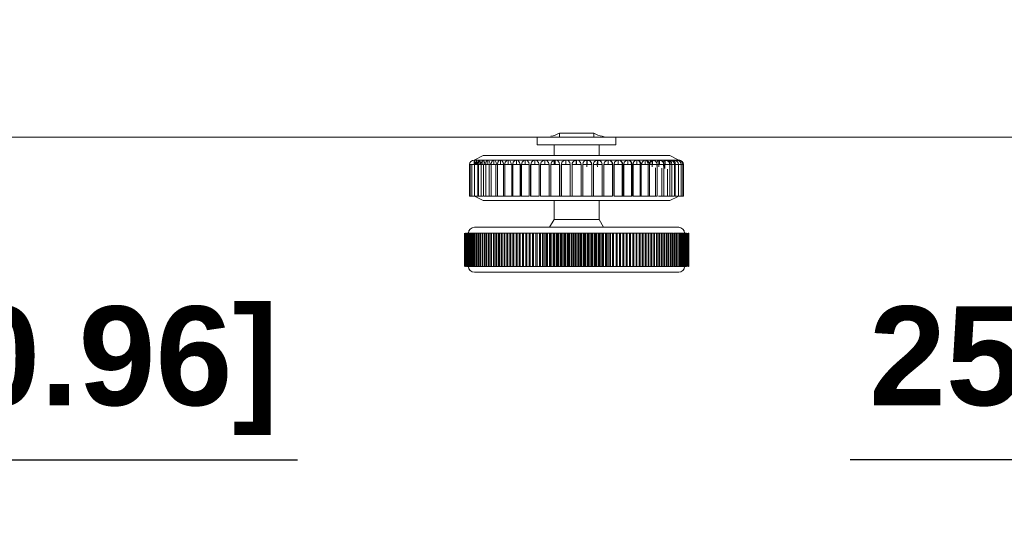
# Model space of a CAD drawing. Header units: millimetres. Extents: x 3925 to 5043, y -86 to 778.
# Tile 24 of 158: x 4380 to 4435, y 200 to 227. Entities that reach past the tile are written whole.
import ezdxf

# ---------------------------------------------------------------- set-up
doc = ezdxf.new("R2010")
doc.units = ezdxf.units.MM
doc.header["$LTSCALE"] = 46.255
doc.header["$PDMODE"] = 3
doc.header["$PDSIZE"] = 1
doc.layers.get('Defpoints').update_dxf_attribs({"linetype": 'CONTINUOUS'})
doc.layers.add('140-154101-01_RIGGDXF_DIMENSION', color=7, linetype='CONTINUOUS')
doc.layers.add('140-154101-0DXF_CONTINUOUS_LINE', color=7, linetype='CONTINUOUS')
doc.styles.add('SLDTEXTSTYLE0', font='arialbd.ttf', dxfattribs={"height": 5.5})
doc.dimstyles.new('SLDDIMSTYLE2', dxfattribs={"dimtxt": 5.650301, "dimasz": 4.572, "dimexe": 0, "dimexo": 0.0625, "dimgap": 1.412575, "dimtad": 0, "dimtih": 1, "dimtoh": 1, "dimlfac": 3.5, "dimrnd": 1e-09, "dimzin": 4, "dimdsep": 46, "dimtxsty": 'SLDTEXTSTYLE0', "dimsah": 1, "dimcen": 0.09, "dimadec": 0, "dimazin": 1, "dimtol": 1, "dimtp": 0.5, "dimtm": 0.5, "dimtfac": 1, "dimtdec": 1, "dimtofl": 0, "dimtmove": 0, "dimatfit": 3, "dimfxl": 1, "dimfrac": 2, "dimtolj": 1, "dimarcsym": 0})

# ---------------------------------------------------------------- blocks, each defined once
blk = doc.blocks.new('*D67')
at = {"layer": '140-154101-01_RIGGDXF_DIMENSION', "color": 0, "linetype": 'Continuous', "lineweight": -2}
for p, q in [((4338.113, 271.493), (4338.113, 203.012)), ((4344.211, 266.215), (4344.211, 203.012)), ((4334.113, 203.012), (4330.113, 203.012)), ((4338.113, 203.012), (4344.211, 203.012)), ((4348.211, 203.012), (4395.731, 203.012))]:
    blk.add_line(p, q, dxfattribs=at)
at = {"layer": '140-154101-01_RIGGDXF_DIMENSION', "color": 0, "linetype": 'Continuous'}
for points in [[(4334.113, 203.678), (4334.113, 202.345), (4338.113, 203.012)], [(4348.211, 203.678), (4348.211, 202.345), (4344.211, 203.012)]]:
    blk.add_solid(points, dxfattribs=at)
at = {"layer": 'Defpoints', "color": 0, "linetype": 'Continuous'}
for p in [(4338.113, 271.556), (4344.211, 266.277), (4344.211, 203.012)]:
    blk.add_point(p, dxfattribs=at)
at = {"layer": '140-154101-01_RIGGDXF_DIMENSION', "color": 0, "linetype": 'Continuous', "insert": (4373.971, 207.96), "char_height": 5.5, "attachment_point": 5, "style": 'SLDTEXTSTYLE0'}
blk.add_mtext('\\A1;24.39 [0.96]', dxfattribs=at)
blk = doc.blocks.new('*D68')
at = {"layer": '140-154101-01_RIGGDXF_DIMENSION', "color": 0, "linetype": 'Continuous', "lineweight": -2}
for p, q in [((4484.363, 271.493), (4484.363, 203.012)), ((4477.961, 266.215), (4477.961, 203.012)), ((4473.961, 203.012), (4426.441, 203.012)), ((4484.363, 203.012), (4477.961, 203.012)), ((4488.363, 203.012), (4492.363, 203.012))]:
    blk.add_line(p, q, dxfattribs=at)
at = {"layer": '140-154101-01_RIGGDXF_DIMENSION', "color": 0, "linetype": 'Continuous'}
for points in [[(4473.961, 203.678), (4473.961, 202.345), (4477.961, 203.012)], [(4488.363, 203.678), (4488.363, 202.345), (4484.363, 203.012)]]:
    blk.add_solid(points, dxfattribs=at)
at = {"layer": 'Defpoints', "color": 0, "linetype": 'Continuous'}
for p in [(4484.363, 271.556), (4477.961, 266.277), (4477.961, 203.012)]:
    blk.add_point(p, dxfattribs=at)
at = {"layer": '140-154101-01_RIGGDXF_DIMENSION', "color": 0, "linetype": 'Continuous', "insert": (4448.201, 207.96), "char_height": 5.5, "attachment_point": 5, "style": 'SLDTEXTSTYLE0'}
blk.add_mtext('\\A1;25.61 [1.01]', dxfattribs=at)

msp = doc.modelspace()

# ---------------------------------------------------------------- linework, layer by layer
at = {"layer": '140-154101-0DXF_CONTINUOUS_LINE', "color": 7, "linetype": 'Continuous', "lineweight": 0}
for p, q in [((4410.2852, 221.1524), (4412.1905, 221.1524)), ((4410.2852, 220.9307), (4410.2852, 221.1524)), ((4412.1905, 221.1524), (4412.1905, 220.9307)), ((4335.4477, 220.9307), (4463.7369, 220.9307)), ((4409.0536, 220.5057), (4409.0536, 220.9307)), ((4409.0536, 220.5057), (4413.4221, 220.5057)), ((4409.9879, 220.5057), (4409.9879, 219.9158)), ((4412.4879, 220.5057), (4412.4879, 219.9158)), ((4413.4221, 220.5057), (4413.4221, 220.9307)), ((4406.0504, 219.9158), (4405.5504, 219.6658)), ((4416.4247, 219.9158), (4406.051, 219.9158)), ((4416.4254, 219.9158), (4416.8904, 219.6832)), ((4405.3004, 219.4158), (4405.3315, 219.4158)), ((4405.3004, 219.4158), (4405.3004, 217.6658)), ((4405.3315, 219.4158), (4405.7567, 219.4158)), ((4405.3315, 219.4158), (4405.3315, 217.6658)), ((4405.4246, 219.4158), (4405.4246, 217.6658)), ((4405.5504, 219.665), (4405.5544, 219.6658)), ((4405.5504, 219.6658), (4405.5504, 219.6323)), ((4405.5521, 219.6231), (4405.5504, 219.665)), ((4405.5504, 219.6323), (4405.5504, 219.4158)), ((4405.5546, 219.5338), (4405.5521, 219.6231)), ((4405.5544, 219.6658), (4411.0392, 219.6658)), ((4405.5787, 219.4158), (4405.5787, 217.6658)), ((4405.5816, 219.4517), (4405.5816, 219.6401)), ((4405.6085, 219.5382), (4405.612, 219.4441)), ((4405.6337, 219.5414), (4405.628, 219.4158)), ((4405.724, 219.5382), (4405.73, 219.4459)), ((4405.7659, 219.5414), (4405.7567, 219.4158)), ((4405.7567, 217.6658), (4405.7567, 219.4158)), ((4405.7913, 219.6319), (4405.7659, 219.5414)), ((4405.7921, 219.4158), (4406.0421, 219.4158)), ((4405.7921, 219.4158), (4405.7921, 217.6658)), ((4405.8288, 219.4523), (4405.8288, 219.6335)), ((4405.9001, 219.5382), (4405.9085, 219.4458)), ((4405.9579, 219.5414), (4405.9454, 219.4158)), ((4405.9454, 217.6658), (4405.9454, 219.4158)), ((4406.0421, 219.6658), (4406.0931, 219.6337)), ((4406.0421, 219.4522), (4406.0421, 219.6336)), ((4406.0623, 219.4158), (4406.3124, 219.4158)), ((4406.0623, 219.4158), (4406.0623, 217.6658)), ((4406.0931, 219.6337), (4406.1345, 219.5382)), ((4406.1345, 219.5382), (4406.1488, 219.4158)), ((4406.1921, 217.6658), (4406.1921, 219.4158)), ((4406.3124, 219.6658), (4406.2509, 219.6319)), ((4406.3124, 219.4158), (4406.3124, 219.6431)), ((4406.3578, 219.4158), (4406.3124, 219.4158)), ((4406.3866, 219.4158), (4406.6366, 219.4158)), ((4406.3866, 219.4158), (4406.3866, 217.6658)), ((4406.4249, 219.5382), (4406.4421, 219.4158)), ((4406.4941, 217.6658), (4406.4941, 219.4158)), ((4406.5129, 219.5414), (4406.4999, 219.4549)), ((4406.5641, 219.6319), (4406.5129, 219.5414)), ((4406.6366, 219.6658), (4406.5641, 219.6319)), ((4406.6366, 219.6658), (4406.7096, 219.6337)), ((4406.6366, 219.4158), (4406.6366, 219.6426)), ((4406.7419, 219.4158), (4406.6366, 219.4158)), ((4406.7096, 219.6337), (4406.7681, 219.5382)), ((4406.7612, 219.4158), (4407.0113, 219.4158)), ((4406.7612, 219.4158), (4406.7612, 217.6658)), ((4406.7681, 219.5382), (4406.788, 219.4158)), ((4406.8697, 219.5414), (4406.848, 219.4158)), ((4406.848, 217.6658), (4406.848, 219.4158)), ((4406.9285, 219.6319), (4406.8697, 219.5414)), ((4407.0112, 219.6658), (4406.9285, 219.6319)), ((4407.0112, 219.6658), (4407.0942, 219.6337)), ((4407.0113, 219.4158), (4407.0113, 219.6426)), ((4407.1822, 219.4158), (4407.0113, 219.4158)), ((4407.0942, 219.6337), (4407.1602, 219.5382)), ((4407.1602, 219.5382), (4407.177, 219.4461)), ((4407.1822, 219.4158), (4407.4322, 219.4158)), ((4407.1822, 219.4158), (4407.1822, 217.6658)), ((4407.2501, 217.6658), (4407.2501, 219.4158)), ((4407.2744, 219.5414), (4407.2566, 219.4497)), ((4407.4322, 219.4158), (4407.4322, 219.6426)), ((4407.6216, 219.4158), (4407.4322, 219.4158)), ((4407.5969, 219.5382), (4407.6142, 219.4525)), ((4407.6448, 219.4158), (4407.8949, 219.4158)), ((4407.6448, 219.4158), (4407.6448, 217.6658)), ((4407.7225, 219.5414), (4407.6958, 219.4158)), ((4407.6958, 217.6658), (4407.6958, 219.4158)), ((4407.8949, 219.4158), (4407.8949, 219.6426)), ((4408.1003, 219.4158), (4407.8949, 219.4158)), ((4408.0736, 219.5382), (4408.1003, 219.4158)), ((4408.1003, 217.6658), (4408.1003, 219.4158)), ((4408.1441, 219.4158), (4408.3941, 219.4158)), ((4408.1441, 219.4158), (4408.1441, 217.6658)), ((4408.2091, 219.5414), (4408.1803, 219.4158)), ((4408.1803, 217.6658), (4408.1803, 219.4158)), ((4408.3941, 219.4158), (4408.3941, 219.6426)), ((4408.6134, 219.4158), (4408.3941, 219.4158)), ((4408.585, 219.5382), (4408.6134, 219.4158)), ((4408.6134, 217.6658), (4408.6134, 219.4158)), ((4408.6745, 219.4158), (4408.9246, 219.4158)), ((4408.6745, 219.4158), (4408.6745, 217.6658)), ((4408.7289, 219.5414), (4408.6984, 219.4158)), ((4408.6984, 217.6658), (4408.6984, 219.4158)), ((4408.9246, 219.4158), (4408.9246, 219.6426)), ((4409.1552, 219.4158), (4408.9246, 219.4158)), ((4409.1254, 219.5382), (4409.1552, 219.4158)), ((4409.1552, 217.6658), (4409.1552, 219.4158)), ((4409.2303, 219.4158), (4409.4804, 219.4158)), ((4409.2303, 219.4158), (4409.2303, 217.6658)), ((4409.2761, 219.5414), (4409.2443, 219.4158)), ((4409.2443, 217.6658), (4409.2443, 219.4158)), ((4409.4803, 219.4158), (4409.4803, 219.6426)), ((4409.7198, 219.4158), (4409.4804, 219.4158)), ((4409.6889, 219.5382), (4409.7198, 219.4158)), ((4409.7198, 217.6658), (4409.7198, 219.4158)), ((4409.8053, 219.4158), (4410.0554, 219.4158)), ((4409.8053, 219.4158), (4409.8053, 217.6658)), ((4409.8449, 219.5414), (4409.812, 219.4158)), ((4409.812, 217.6658), (4409.812, 219.4158)), ((4409.9879, 219.6658), (4409.9879, 219.4158)), ((4410.0554, 219.4158), (4410.0554, 219.6426)), ((4410.301, 219.4158), (4410.0554, 219.4158)), ((4410.2694, 219.5382), (4410.301, 219.4158)), ((4410.301, 219.4158), (4410.301, 217.6658)), ((4410.3933, 219.4158), (4410.6434, 219.4158)), ((4410.3933, 219.4158), (4410.3933, 217.6658)), ((4410.4289, 219.5414), (4410.3953, 219.4158)), ((4410.3953, 217.6658), (4410.3953, 219.4158)), ((4410.7653, 219.6336), (4410.6434, 219.6658)), ((4410.6434, 219.4158), (4410.6434, 219.6426)), ((4410.6434, 219.4158), (4410.8926, 219.4158)), ((4410.8604, 219.5383), (4410.7653, 219.6336)), ((4410.8926, 219.4158), (4410.8604, 219.5383)), ((4410.8926, 219.4158), (4410.8926, 217.6658)), ((4410.9879, 219.4158), (4411.2088, 219.4158)), ((4410.9879, 217.6658), (4410.9879, 219.4158)), ((4411.2386, 219.668), (4411.0392, 219.6658)), ((4411.1027, 219.6262), (4411.1456, 219.6481)), ((4411.1472, 219.6487), (4411.2169, 219.6487)), ((4411.2113, 219.5159), (4411.2088, 219.4158)), ((4411.2088, 219.4158), (4411.2379, 219.4158)), ((4411.2178, 219.5969), (4411.2113, 219.5159)), ((4411.2241, 219.6585), (4411.2169, 219.6487)), ((4411.2271, 219.6481), (4411.2178, 219.5969)), ((4411.2381, 219.6658), (4411.2271, 219.6481)), ((4411.2433, 219.6613), (4411.236, 219.6658)), ((4411.4369, 219.6658), (4411.2379, 219.6659)), ((4411.3603, 219.6338), (4411.2379, 219.6659)), ((4411.2517, 219.6653), (4411.2379, 219.6658)), ((4411.2379, 219.4158), (4411.2379, 219.6658)), ((4411.4879, 219.4158), (4411.2379, 219.4158)), ((4411.4557, 219.5384), (4411.3603, 219.6338)), ((4411.6357, 219.6658), (4411.4369, 219.6658)), ((4411.4879, 219.4158), (4411.4557, 219.5384)), ((4411.4879, 217.6658), (4411.4879, 219.4158)), ((4411.5832, 219.4158), (4411.8033, 219.4158)), ((4411.5832, 217.6658), (4411.5832, 219.4158)), ((4411.8356, 219.6684), (4411.6357, 219.6658)), ((4411.7808, 219.6604), (4411.7417, 219.6487)), ((4411.7417, 219.6487), (4411.923, 219.6487)), ((4411.7496, 219.6515), (4411.8356, 219.6684)), ((4411.857, 219.6645), (4411.7808, 219.6604)), ((4411.8033, 219.4158), (4411.8324, 219.4158)), ((4411.8075, 219.2867), (4411.8033, 219.4158)), ((4411.8153, 219.6178), (4411.8284, 219.6634)), ((4411.8268, 219.6646), (4411.8348, 219.6655)), ((4411.8284, 219.6634), (4411.8429, 219.6487)), ((4411.8862, 219.6599), (4411.83, 219.6657)), ((4411.8465, 219.6654), (4411.8324, 219.6658)), ((4411.8324, 219.4158), (4411.8324, 219.6658)), ((4412.0824, 219.4158), (4411.8324, 219.4158)), ((4411.8348, 219.6655), (4411.8456, 219.6487)), ((4411.9231, 219.6658), (4411.8363, 219.6658)), ((4411.9541, 219.6338), (4411.8363, 219.6658)), ((4411.9422, 219.6403), (4411.857, 219.6645)), ((4411.923, 219.6487), (4411.8862, 219.6599)), ((4412.2264, 219.6658), (4411.9231, 219.6658)), ((4412.0245, 219.5758), (4411.9422, 219.6403)), ((4412.0488, 219.5381), (4411.9541, 219.6338)), ((4412.0785, 219.4596), (4412.0245, 219.5758)), ((4412.0804, 219.4158), (4412.0488, 219.5381)), ((4412.0763, 219.4384), (4412.0785, 219.4596)), ((4412.0804, 217.6658), (4412.0804, 219.4158)), ((4412.0824, 219.4158), (4412.0824, 217.6658)), ((4412.1747, 219.4158), (4412.1835, 219.482)), ((4412.1747, 219.4158), (4412.3913, 219.4158)), ((4412.1747, 217.6658), (4412.1747, 219.4158)), ((4412.4219, 219.6681), (4412.2264, 219.6658)), ((4412.3688, 219.6604), (4412.3297, 219.6487)), ((4412.3297, 219.6487), (4412.511, 219.6487)), ((4412.4203, 219.6658), (4412.3688, 219.6604)), ((4412.3787, 219.6621), (4412.4206, 219.6659)), ((4412.3913, 219.4158), (4412.4203, 219.4158)), ((4412.3955, 219.2867), (4412.3913, 219.4158)), ((4412.4088, 219.645), (4412.4203, 219.6658)), ((4412.4345, 219.6654), (4412.4203, 219.6658)), ((4412.4203, 219.6658), (4412.4258, 219.6614)), ((4412.4203, 219.4158), (4412.4203, 219.6658)), ((4412.6704, 219.4158), (4412.4203, 219.4158)), ((4412.4206, 219.6659), (4412.4219, 219.6681)), ((4412.4742, 219.6599), (4412.4206, 219.6658)), ((4412.4213, 219.6657), (4412.4354, 219.6487)), ((4412.9954, 219.6658), (4412.4283, 219.6657)), ((4412.511, 219.6487), (4412.4742, 219.6599)), ((4412.6125, 219.5758), (4412.5302, 219.6403)), ((4412.6665, 219.4596), (4412.6125, 219.5758)), ((4412.6637, 217.6658), (4412.6637, 219.4158)), ((4412.6643, 219.4384), (4412.6665, 219.4596)), ((4412.6704, 219.4158), (4412.6704, 217.6658)), ((4412.7887, 219.5414), (4412.7559, 219.4158)), ((4412.7559, 219.4158), (4412.9954, 219.4158)), ((4412.7559, 217.6658), (4412.7559, 219.4158)), ((4413.0096, 219.6654), (4412.9954, 219.6658)), ((4412.9954, 219.4158), (4412.9954, 219.6658)), ((4413.2454, 219.4158), (4412.9954, 219.4158)), ((4413.0073, 219.6655), (4413.1831, 219.6658)), ((4413.1831, 219.6658), (4413.5512, 219.6658)), ((4413.1941, 219.5511), (4413.2315, 219.4158)), ((4413.2315, 217.6658), (4413.2315, 219.4158)), ((4413.2454, 219.4158), (4413.2454, 217.6658)), ((4413.3521, 219.5414), (4413.3205, 219.4158)), ((4413.3205, 219.4158), (4413.5512, 219.4158)), ((4413.3205, 217.6658), (4413.3205, 219.4158)), ((4413.5653, 219.6654), (4413.5511, 219.6658)), ((4413.5511, 219.4158), (4413.5511, 219.6658)), ((4413.8012, 219.4158), (4413.5512, 219.4158)), ((4413.573, 219.6658), (4414.0816, 219.6658)), ((4413.7702, 219.4779), (4413.7773, 219.4158)), ((4413.7773, 217.6658), (4413.7773, 219.4158)), ((4413.8012, 219.4158), (4413.8012, 217.6658)), ((4413.8925, 219.5414), (4413.8624, 219.4158)), ((4413.8624, 219.4158), (4414.0816, 219.4158)), ((4413.8624, 217.6658), (4413.8624, 219.4158)), ((4414.0958, 219.6654), (4414.0816, 219.6658)), ((4414.0816, 219.4158), (4414.0816, 219.6658)), ((4414.3316, 219.4158), (4414.0816, 219.4158)), ((4414.1004, 219.6648), (4414.2517, 219.6658)), ((4414.1004, 219.6648), (4414.151, 219.6525)), ((4414.2517, 219.6658), (4414.5809, 219.6658)), ((4414.2817, 219.5042), (4414.2954, 219.4158)), ((4414.2954, 217.6658), (4414.2954, 219.4158)), ((4414.3316, 219.4158), (4414.3316, 217.6658)), ((4414.4037, 219.5414), (4414.3754, 219.4158)), ((4414.3754, 219.4158), (4414.5808, 219.4158)), ((4414.3754, 217.6658), (4414.3754, 219.4158)), ((4414.8309, 219.4158), (4414.5808, 219.4158)), ((4414.595, 219.6654), (4414.5809, 219.6658)), ((4414.5809, 219.4158), (4414.5809, 219.6658)), ((4414.6022, 219.6643), (4414.7459, 219.6658)), ((4414.6022, 219.6643), (4414.6229, 219.6603)), ((4414.6229, 219.6603), (4414.6451, 219.6527)), ((4414.7459, 219.6658), (4415.4283, 219.6658)), ((4414.7741, 219.4763), (4414.7799, 219.4158)), ((4414.7799, 217.6658), (4414.7799, 219.4158)), ((4414.8309, 219.4158), (4414.8309, 217.6658)), ((4414.8541, 219.4158), (4415.0435, 219.4158)), ((4414.8803, 219.5415), (4414.862, 219.4536)), ((4415.0435, 219.4158), (4415.0435, 219.6658)), ((4415.2936, 219.4158), (4415.0435, 219.4158)), ((4415.2042, 219.5343), (4415.2256, 219.4158)), ((4415.2256, 217.6658), (4415.2256, 219.4158)), ((4415.2936, 219.4158), (4415.2936, 217.6658)), ((4415.3289, 219.4864), (4415.295, 219.4526)), ((4415.3015, 219.4911), (4415.2956, 219.4547)), ((4415.3001, 219.5477), (4415.3135, 219.5225)), ((4415.3256, 219.5607), (4415.3015, 219.4911)), ((4415.3631, 219.616), (4415.3256, 219.5607)), ((4415.4354, 219.4158), (4415.3358, 219.4158)), ((4415.3388, 219.5586), (4415.3718, 219.5732)), ((4415.4283, 219.6658), (4415.3631, 219.616)), ((4415.4231, 219.6612), (4415.4417, 219.6621)), ((4415.4644, 219.6658), (4415.4304, 219.6634)), ((4415.4645, 219.4158), (4415.4354, 219.4158)), ((4415.4354, 219.4158), (4415.4392, 219.2918)), ((4415.4478, 219.655), (4415.438, 219.6529)), ((4415.4417, 219.6621), (4415.4622, 219.6658)), ((4415.4434, 219.5884), (4415.4528, 219.6447)), ((4415.5552, 219.6487), (4415.4435, 219.6487)), ((4415.4497, 219.6575), (4415.4521, 219.6599)), ((4415.4528, 219.6447), (4415.4644, 219.6658)), ((4415.4645, 219.6658), (4415.4622, 219.6658)), ((4415.4836, 219.665), (4415.4644, 219.6658)), ((4415.4731, 219.6646), (4415.4644, 219.6658)), ((4415.4644, 219.6658), (4415.4699, 219.6613)), ((4415.4644, 219.6658), (4415.4644, 219.4158)), ((4415.4874, 219.6647), (4415.4645, 219.6658)), ((4415.4645, 219.4158), (4415.7145, 219.4158)), ((4415.4744, 219.6656), (4415.466, 219.6658)), ((4415.5047, 219.6625), (4415.4744, 219.6656)), ((4415.4838, 219.6487), (4415.4744, 219.6656)), ((4415.8066, 219.6658), (4415.4773, 219.6658)), ((4415.5073, 219.6573), (4415.4773, 219.6658)), ((4415.5672, 219.6437), (4415.5047, 219.6625)), ((4415.5086, 219.6487), (4415.5053, 219.6571)), ((4415.629, 219.604), (4415.5672, 219.6437)), ((4415.682, 219.5389), (4415.629, 219.604)), ((4415.6966, 219.4825), (4415.7012, 219.5175)), ((4415.7012, 219.5175), (4415.7391, 219.602)), ((4415.7145, 219.4158), (4415.7145, 217.6658)), ((4415.8101, 219.4158), (4415.7256, 219.4158)), ((4415.7391, 219.602), (4415.8066, 219.6658)), ((4415.7585, 219.6487), (4415.8182, 219.6487)), ((4415.8129, 219.6644), (4415.7875, 219.6604)), ((4415.8204, 219.6622), (4415.8049, 219.6614)), ((4415.8125, 219.5151), (4415.8101, 219.4158)), ((4415.8101, 219.4158), (4415.8122, 219.5098)), ((4415.8101, 219.4158), (4415.8391, 219.4158)), ((4415.8142, 219.2867), (4415.8101, 219.4158)), ((4415.8122, 219.5098), (4415.8183, 219.5906)), ((4415.8191, 219.5972), (4415.8125, 219.5151)), ((4415.8129, 219.6644), (4415.816, 219.6647)), ((4415.8147, 219.6587), (4415.8257, 219.6589)), ((4415.816, 219.6647), (4415.8448, 219.6609)), ((4415.8183, 219.5906), (4415.8279, 219.6464)), ((4415.8234, 219.6488), (4415.8191, 219.5972)), ((4415.8365, 219.6658), (4415.8204, 219.6622)), ((4415.8219, 219.6544), (4415.8234, 219.6488)), ((4415.8279, 219.6464), (4415.8345, 219.6657)), ((4415.8297, 219.6637), (4415.8479, 219.6487)), ((4415.8315, 219.657), (4415.8359, 219.6657)), ((4415.8343, 219.6624), (4415.8315, 219.657)), ((4415.8422, 219.6643), (4415.8343, 219.6624)), ((4415.8359, 219.6657), (4415.8447, 219.6657)), ((4415.8778, 219.6627), (4415.8359, 219.6657)), ((4415.8391, 219.6658), (4416.1364, 219.6658)), ((4415.8533, 219.6654), (4415.8391, 219.6658)), ((4415.8391, 219.4158), (4415.8391, 219.6658)), ((4416.0892, 219.4158), (4415.8391, 219.4158)), ((4415.8447, 219.6657), (4415.877, 219.6487)), ((4415.877, 219.6487), (4415.9298, 219.6487)), ((4415.9298, 219.6487), (4415.8778, 219.6627)), ((4416.0312, 219.5758), (4415.9489, 219.6404)), ((4416.0853, 219.4596), (4416.0312, 219.5758)), ((4416.0705, 219.3209), (4416.0853, 219.4596)), ((4416.0892, 219.4158), (4416.0892, 217.6658)), ((4416.1343, 219.4158), (4416.1364, 219.5098)), ((4416.1633, 219.4158), (4416.1343, 219.4158)), ((4416.2541, 219.6487), (4416.1424, 219.6487)), ((4416.1457, 219.6537), (4416.1442, 219.6534)), ((4416.1472, 219.6558), (4416.149, 219.6579)), ((4416.1522, 219.6467), (4416.164, 219.6657)), ((4416.1752, 219.6655), (4416.161, 219.6657)), ((4416.3454, 219.6658), (4416.1633, 219.6658)), ((4416.1633, 219.6658), (4416.179, 219.6653)), ((4416.1633, 219.6658), (4416.1633, 219.4158)), ((4416.1633, 219.4158), (4416.4134, 219.4158)), ((4416.164, 219.6657), (4416.1691, 219.6607)), ((4416.1852, 219.6617), (4416.1673, 219.6657)), ((4416.2961, 219.6276), (4416.1752, 219.6655)), ((4416.2541, 219.6487), (4416.2173, 219.6599)), ((4416.4276, 219.6655), (4416.3454, 219.6658)), ((4416.3528, 219.5678), (4416.3647, 219.6043)), ((4416.3647, 219.6043), (4416.4043, 219.6552)), ((4416.4059, 219.6657), (4416.407, 219.6658)), ((4416.408, 219.5337), (4416.4062, 219.4708)), ((4416.407, 219.6658), (4416.4075, 219.6656)), ((4416.4071, 219.6658), (4416.4444, 219.6658)), ((4416.4075, 219.6656), (4416.6203, 219.6658)), ((4416.4103, 219.427), (4416.4085, 219.465)), ((4416.4134, 219.4158), (4416.4134, 217.6658)), ((4416.4283, 219.6609), (4416.4305, 219.6654)), ((4416.4305, 219.6654), (4416.4306, 219.6656)), ((4416.4824, 219.6335), (4416.4323, 219.6657)), ((4416.4336, 219.4158), (4416.4336, 219.6369)), ((4416.897, 219.4158), (4416.4336, 219.4158)), ((4416.4366, 219.6656), (4416.4373, 219.6637)), ((4416.4695, 219.6632), (4416.4478, 219.6653)), ((4416.4478, 219.6653), (4416.4713, 219.6487)), ((4416.4613, 219.6657), (4416.4602, 219.6658)), ((4416.4713, 219.6487), (4416.5244, 219.6487)), ((4416.5303, 217.6658), (4416.5303, 219.4158)), ((4416.5986, 219.6487), (4416.626, 219.6487)), ((4416.6071, 219.6319), (4416.5986, 219.6146)), ((4416.6098, 219.6236), (4416.6201, 219.5707)), ((4416.6203, 219.6658), (4416.6427, 219.6657)), ((4416.6203, 219.6658), (4416.6209, 219.6657)), ((4416.6209, 219.6657), (4416.6366, 219.6656)), ((4416.638, 219.6537), (4416.6427, 219.6657)), ((4416.6396, 219.6577), (4416.638, 219.6537)), ((4416.6898, 219.6621), (4416.6427, 219.6657)), ((4416.6665, 219.6487), (4416.647, 219.6658)), ((4416.6526, 219.6657), (4416.6831, 219.6487)), ((4416.6724, 219.6656), (4416.7564, 219.6658)), ((4416.6831, 219.6487), (4416.7377, 219.6487)), ((4416.6837, 219.4158), (4416.6837, 217.6658)), ((4416.7377, 219.6487), (4416.6898, 219.6621)), ((4416.719, 217.6658), (4416.719, 219.4158)), ((4416.7564, 219.6658), (4416.8028, 219.667)), ((4416.7855, 219.655), (4416.7723, 219.6284)), ((4416.7794, 219.6648), (4416.7876, 219.6654)), ((4416.8045, 219.6615), (4416.7794, 219.6648)), ((4416.8011, 219.6665), (4416.7855, 219.655)), ((4416.8296, 219.6641), (4416.7876, 219.6654)), ((4416.8143, 219.6654), (4416.801, 219.6658)), ((4416.8155, 219.6645), (4416.801, 219.6658)), ((4416.801, 219.6658), (4416.8159, 219.6485)), ((4416.801, 219.6637), (4416.801, 219.6658)), ((4416.801, 219.6043), (4416.801, 219.6658)), ((4416.8028, 219.667), (4416.8011, 219.6665)), ((4416.8011, 219.6658), (4416.9253, 219.6658)), ((4416.8919, 219.6486), (4416.8296, 219.6641)), ((4416.8447, 219.6486), (4416.8919, 219.6486)), ((4416.8873, 219.6577), (4416.8833, 219.6464)), ((4416.9011, 219.6641), (4416.8919, 219.6429)), ((4416.9085, 219.6652), (4416.8941, 219.6658)), ((4416.8941, 219.6658), (4416.9087, 219.6645)), ((4416.8953, 219.6613), (4416.8941, 219.6658)), ((4416.8941, 219.6658), (4416.8941, 219.6655)), ((4416.8941, 219.6646), (4416.8941, 219.6444)), ((4416.9623, 219.6563), (4416.8947, 219.6658)), ((4416.897, 219.4158), (4416.897, 217.6658)), ((4416.9878, 219.582), (4416.9028, 219.6441)), ((4416.9253, 219.6574), (4416.9253, 219.6658)), ((4417.1754, 219.4158), (4416.9443, 219.4158)), ((4416.9854, 219.6485), (4416.9623, 219.6563)), ((4417.0458, 219.4668), (4416.9878, 219.582)), ((4417.0438, 219.4426), (4417.0458, 219.4668)), ((4417.0511, 219.4158), (4417.0511, 217.6658)), ((4417.1442, 219.4158), (4417.1442, 217.6658)), ((4417.1754, 219.4158), (4417.1754, 217.6658)), ((4415.6277, 219.235), (4415.6277, 217.6658)), ((4415.9816, 217.6658), (4415.9816, 219.2112)), ((4416.2836, 219.1659), (4416.2836, 217.6658)), ((4405.3004, 217.6658), (4405.3315, 217.6658)), ((4405.3322, 217.6658), (4406.0421, 217.6658)), ((4406.0504, 217.4158), (4405.6006, 217.6407)), ((4406.051, 217.4158), (4416.4247, 217.4158)), ((4406.0623, 217.6658), (4406.7416, 217.6658)), ((4406.7614, 217.6658), (4407.6216, 217.6658)), ((4407.6448, 217.6658), (4408.1003, 217.6658)), ((4408.1441, 217.6658), (4408.6134, 217.6658)), ((4408.6747, 217.6658), (4409.1552, 217.6658)), ((4409.2306, 217.6658), (4413.2451, 217.6658)), ((4409.9879, 217.4158), (4409.9879, 216.3637)), ((4412.4879, 217.4158), (4412.4879, 216.3637)), ((4413.3205, 217.6658), (4414.3316, 217.6658)), ((4414.3754, 217.6658), (4414.8309, 217.6658)), ((4414.8541, 217.6658), (4415.7143, 217.6658)), ((4415.7853, 217.6658), (4416.4134, 217.6658)), ((4416.4254, 217.4158), (4416.8752, 217.6407)), ((4416.4336, 217.6658), (4416.6835, 217.6658)), ((4416.719, 217.6658), (4416.8967, 217.6658)), ((4416.9417, 217.6658), (4417.1753, 217.6658)), ((4409.9879, 216.3637), (4409.7379, 215.9307)), ((4409.9879, 216.3637), (4412.4879, 216.3637)), ((4412.4879, 216.3637), (4412.7379, 215.9307)), ((4405.0067, 213.7557), (4405.0067, 215.6057)), ((4405.0334, 215.6057), (4405.0261, 215.6057)), ((4405.0261, 213.7557), (4405.0261, 215.6057)), ((4405.0334, 213.7557), (4405.0334, 215.6057)), ((4405.0617, 215.6057), (4405.0524, 215.6057)), ((4405.0524, 213.7557), (4405.0524, 215.6057)), ((4405.0617, 213.7557), (4405.0617, 215.6057)), ((4405.0967, 215.6057), (4405.0853, 215.6057)), ((4405.0853, 213.7557), (4405.0853, 215.6057)), ((4405.0967, 213.7557), (4405.0967, 215.6057)), ((4405.1251, 215.6057), (4405.6702, 215.6057)), ((4405.1251, 213.7557), (4405.1251, 215.6057)), ((4405.1385, 213.7557), (4405.1385, 215.6057)), ((4405.1715, 213.7557), (4405.1715, 215.6057)), ((4405.1869, 213.7557), (4405.1869, 215.6057)), ((4405.2245, 213.7557), (4405.2245, 215.6057)), ((4405.2419, 213.7557), (4405.2419, 215.6057)), ((4405.2841, 213.7557), (4405.2841, 215.6057)), ((4405.3035, 213.7557), (4405.3035, 215.6057)), ((4405.3502, 213.7557), (4405.3502, 215.6057)), ((4405.3716, 213.7557), (4405.3716, 215.6057)), ((4405.4228, 213.7557), (4405.4228, 215.6057)), ((4405.4461, 213.7557), (4405.4461, 215.6057)), ((4405.5017, 213.7557), (4405.5017, 215.6057)), ((4405.527, 213.7557), (4405.527, 215.6057)), ((4416.9128, 215.9307), (4405.5629, 215.9307)), ((4405.5869, 213.7557), (4405.5869, 215.6057)), ((4405.614, 213.7557), (4405.614, 215.6057)), ((4405.6783, 215.6057), (4405.7576, 215.6057)), ((4405.6783, 213.7557), (4405.6783, 215.6057)), ((4405.7073, 213.7557), (4405.7073, 215.6057)), ((4405.7757, 215.6057), (4416.5965, 215.6057)), ((4405.7757, 213.7557), (4405.7757, 215.6057)), ((4405.8065, 213.7557), (4405.8065, 215.6057)), ((4405.8792, 213.7557), (4405.8792, 215.6057)), ((4405.9118, 213.7557), (4405.9118, 215.6057)), ((4405.9885, 213.7557), (4405.9885, 215.6057)), ((4406.0228, 213.7557), (4406.0228, 215.6057)), ((4406.1035, 213.7557), (4406.1035, 215.6057)), ((4406.1396, 213.7557), (4406.1396, 215.6057)), ((4406.2241, 213.7557), (4406.2241, 215.6057)), ((4406.2619, 213.7557), (4406.2619, 215.6057)), ((4406.3502, 213.7557), (4406.3502, 215.6057)), ((4406.3896, 213.7557), (4406.3896, 215.6057)), ((4406.4817, 213.7557), (4406.4817, 215.6057)), ((4406.5227, 213.7557), (4406.5227, 215.6057)), ((4406.6184, 213.7557), (4406.6184, 215.6057)), ((4406.6609, 213.7557), (4406.6609, 215.6057)), ((4406.7601, 213.7557), (4406.7601, 215.6057)), ((4406.8041, 213.7557), (4406.8041, 215.6057)), ((4406.9067, 213.7557), (4406.9067, 215.6057)), ((4406.9522, 213.7557), (4406.9522, 215.6057)), ((4407.058, 213.7557), (4407.058, 215.6057)), ((4407.105, 213.7557), (4407.105, 215.6057)), ((4407.214, 213.7557), (4407.214, 215.6057)), ((4407.2622, 213.7557), (4407.2622, 215.6057)), ((4407.3743, 213.7557), (4407.3743, 215.6057)), ((4407.4239, 213.7557), (4407.4239, 215.6057)), ((4407.5388, 213.7557), (4407.5388, 215.6057)), ((4407.5897, 213.7557), (4407.5897, 215.6057)), ((4407.7074, 213.7557), (4407.7074, 215.6057)), ((4407.7594, 213.7557), (4407.7594, 215.6057)), ((4407.8799, 213.7557), (4407.8799, 215.6057)), ((4407.933, 213.7557), (4407.933, 215.6057)), ((4408.056, 213.7557), (4408.056, 215.6057)), ((4408.1102, 213.7557), (4408.1102, 215.6057)), ((4408.2356, 213.7557), (4408.2356, 215.6057)), ((4408.2908, 213.7557), (4408.2908, 215.6057)), ((4408.4185, 213.7557), (4408.4185, 215.6057)), ((4408.4747, 213.7557), (4408.4747, 215.6057)), ((4408.6045, 213.7557), (4408.6045, 215.6057)), ((4408.6616, 213.7557), (4408.6616, 215.6057)), ((4408.7933, 213.7557), (4408.7933, 215.6057)), ((4408.8512, 213.7557), (4408.8512, 215.6057)), ((4408.9848, 213.7557), (4408.9848, 215.6057)), ((4409.0435, 213.7557), (4409.0435, 215.6057)), ((4409.1788, 213.7557), (4409.1788, 215.6057)), ((4409.2382, 213.7557), (4409.2382, 215.6057)), ((4409.3451, 213.7557), (4409.3451, 215.6057)), ((4409.375, 213.7557), (4409.375, 215.6057)), ((4409.4351, 213.7557), (4409.4351, 215.6057)), ((4409.5388, 213.7557), (4409.5388, 215.6057)), ((4409.5733, 213.7557), (4409.5733, 215.6057)), ((4409.6339, 213.7557), (4409.6339, 215.6057)), ((4409.7343, 213.7557), (4409.7343, 215.6057)), ((4409.7734, 213.7557), (4409.7734, 215.6057)), ((4409.8345, 213.7557), (4409.8345, 215.6057)), ((4409.9314, 213.7557), (4409.9314, 215.6057)), ((4409.9751, 213.7557), (4409.9751, 215.6057)), ((4410.0367, 213.7557), (4410.0367, 215.6057)), ((4410.13, 213.7557), (4410.13, 215.6057)), ((4410.1782, 213.7557), (4410.1782, 215.6057)), ((4410.2401, 213.7557), (4410.2401, 215.6057)), ((4410.3297, 213.7557), (4410.3297, 215.6057)), ((4410.3824, 213.7557), (4410.3824, 215.6057)), ((4410.4447, 213.7557), (4410.4447, 215.6057)), ((4410.5305, 213.7557), (4410.5305, 215.6057)), ((4410.5876, 213.7557), (4410.5876, 215.6057)), ((4410.6501, 213.7557), (4410.6501, 215.6057)), ((4410.7321, 213.7557), (4410.7321, 215.6057)), ((4410.7935, 213.7557), (4410.7935, 215.6057)), ((4410.8561, 213.7557), (4410.8561, 215.6057)), ((4410.9342, 213.7557), (4410.9342, 215.6057)), ((4410.9998, 213.7557), (4410.9998, 215.6057)), ((4411.0626, 213.7557), (4411.0626, 215.6057)), ((4411.1366, 213.7557), (4411.1366, 215.6057)), ((4411.2065, 213.7557), (4411.2065, 215.6057)), ((4411.2693, 213.7557), (4411.2693, 215.6057)), ((4411.3391, 213.7557), (4411.3391, 215.6057)), ((4411.4131, 213.7557), (4411.4131, 215.6057)), ((4411.4759, 213.7557), (4411.4759, 215.6057)), ((4411.5416, 213.7557), (4411.5416, 215.6057)), ((4411.6196, 213.7557), (4411.6196, 215.6057)), ((4411.6823, 213.7557), (4411.6823, 215.6057)), ((4411.7437, 213.7557), (4411.7437, 215.6057)), ((4411.8256, 213.7557), (4411.8256, 215.6057)), ((4411.8881, 213.7557), (4411.8881, 215.6057)), ((4411.9452, 213.7557), (4411.9452, 215.6057)), ((4412.031, 213.7557), (4412.031, 215.6057)), ((4412.0933, 213.7557), (4412.0933, 215.6057)), ((4412.146, 213.7557), (4412.146, 215.6057)), ((4412.2356, 213.7557), (4412.2356, 215.6057)), ((4412.2975, 213.7557), (4412.2975, 215.6057)), ((4412.3458, 213.7557), (4412.3458, 215.6057)), ((4412.439, 213.7557), (4412.439, 215.6057)), ((4412.5006, 213.7557), (4412.5006, 215.6057)), ((4412.5443, 213.7557), (4412.5443, 215.6057)), ((4412.6412, 213.7557), (4412.6412, 215.6057)), ((4412.7023, 213.7557), (4412.7023, 215.6057)), ((4412.7415, 213.7557), (4412.7415, 215.6057)), ((4412.8418, 213.7557), (4412.8418, 215.6057)), ((4412.9024, 213.7557), (4412.9024, 215.6057)), ((4412.9369, 213.7557), (4412.9369, 215.6057)), ((4413.0406, 213.7557), (4413.0406, 215.6057)), ((4413.1007, 213.7557), (4413.1007, 215.6057)), ((4413.1306, 213.7557), (4413.1306, 215.6057)), ((4413.2375, 213.7557), (4413.2375, 215.6057)), ((4413.2969, 213.7557), (4413.2969, 215.6057)), ((4413.4322, 213.7557), (4413.4322, 215.6057)), ((4413.4909, 213.7557), (4413.4909, 215.6057)), ((4413.6245, 213.7557), (4413.6245, 215.6057)), ((4413.6824, 213.7557), (4413.6824, 215.6057)), ((4413.8142, 213.7557), (4413.8142, 215.6057)), ((4413.8713, 213.7557), (4413.8713, 215.6057)), ((4414.001, 213.7557), (4414.001, 215.6057)), ((4414.0572, 213.7557), (4414.0572, 215.6057)), ((4414.1849, 213.7557), (4414.1849, 215.6057)), ((4414.2401, 213.7557), (4414.2401, 215.6057)), ((4414.3655, 213.7557), (4414.3655, 215.6057)), ((4414.4197, 213.7557), (4414.4197, 215.6057)), ((4414.5427, 213.7557), (4414.5427, 215.6057)), ((4414.5958, 213.7557), (4414.5958, 215.6057)), ((4414.7163, 213.7557), (4414.7163, 215.6057)), ((4414.7683, 213.7557), (4414.7683, 215.6057)), ((4414.8861, 213.7557), (4414.8861, 215.6057)), ((4414.9369, 213.7557), (4414.9369, 215.6057)), ((4415.0519, 213.7557), (4415.0519, 215.6057)), ((4415.1014, 213.7557), (4415.1014, 215.6057)), ((4415.2135, 213.7557), (4415.2135, 215.6057)), ((4415.2617, 213.7557), (4415.2617, 215.6057)), ((4415.3708, 213.7557), (4415.3708, 215.6057)), ((4415.4177, 213.7557), (4415.4177, 215.6057)), ((4415.5235, 213.7557), (4415.5235, 215.6057)), ((4415.569, 213.7557), (4415.569, 215.6057)), ((4415.6716, 213.7557), (4415.6716, 215.6057)), ((4415.7156, 213.7557), (4415.7156, 215.6057)), ((4415.8148, 213.7557), (4415.8148, 215.6057)), ((4415.8573, 213.7557), (4415.8573, 215.6057)), ((4415.953, 213.7557), (4415.953, 215.6057)), ((4415.994, 213.7557), (4415.994, 215.6057)), ((4416.0861, 213.7557), (4416.0861, 215.6057)), ((4416.1255, 213.7557), (4416.1255, 215.6057)), ((4416.2138, 213.7557), (4416.2138, 215.6057)), ((4416.2516, 213.7557), (4416.2516, 215.6057)), ((4416.3362, 213.7557), (4416.3362, 215.6057)), ((4416.3722, 213.7557), (4416.3722, 215.6057)), ((4416.4529, 213.7557), (4416.4529, 215.6057)), ((4416.4873, 213.7557), (4416.4873, 215.6057)), ((4416.5639, 213.7557), (4416.5639, 215.6057)), ((4416.5965, 213.7557), (4416.5965, 215.6057)), ((4416.6246, 215.6057), (4416.6692, 215.6057)), ((4416.6692, 213.7557), (4416.6692, 215.6057)), ((4416.7, 215.6057), (4416.6694, 215.6057)), ((4416.7, 213.7557), (4416.7, 215.6057)), ((4416.7181, 215.6057), (4416.7974, 215.6057)), ((4416.7684, 213.7557), (4416.7684, 215.6057)), ((4416.7974, 213.7557), (4416.7974, 215.6057)), ((4416.8055, 215.6057), (4417.1916, 215.6057)), ((4416.8617, 213.7557), (4416.8617, 215.6057)), ((4416.8888, 213.7557), (4416.8888, 215.6057)), ((4416.9488, 213.7557), (4416.9488, 215.6057)), ((4416.974, 213.7557), (4416.974, 215.6057)), ((4417.0296, 213.7557), (4417.0296, 215.6057)), ((4417.0529, 213.7557), (4417.0529, 215.6057)), ((4417.1041, 213.7557), (4417.1041, 215.6057)), ((4417.1255, 213.7557), (4417.1255, 215.6057)), ((4417.1722, 213.7557), (4417.1722, 215.6057)), ((4417.1916, 213.7557), (4417.1916, 215.6057)), ((4417.1995, 215.6057), (4417.3506, 215.6057)), ((4417.2338, 213.7557), (4417.2338, 215.6057)), ((4417.2512, 213.7557), (4417.2512, 215.6057)), ((4417.2888, 213.7557), (4417.2888, 215.6057)), ((4417.3042, 213.7557), (4417.3042, 215.6057)), ((4417.3372, 213.7557), (4417.3372, 215.6057)), ((4417.3506, 213.7557), (4417.3506, 215.6057)), ((4417.3904, 215.6057), (4417.379, 215.6057)), ((4417.379, 213.7557), (4417.379, 215.6057)), ((4417.3904, 213.7557), (4417.3904, 215.6057)), ((4417.4234, 215.6057), (4417.414, 215.6057)), ((4417.414, 213.7557), (4417.414, 215.6057)), ((4417.4234, 213.7557), (4417.4234, 215.6057)), ((4417.4496, 215.6057), (4417.4423, 215.6057)), ((4417.4423, 213.7557), (4417.4423, 215.6057)), ((4417.4496, 213.7557), (4417.4496, 215.6057)), ((4417.469, 215.6057), (4417.4638, 215.6057)), ((4417.469, 215.6057), (4417.469, 213.7557)), ((4405.0261, 213.7557), (4405.0334, 213.7557)), ((4405.0524, 213.7557), (4405.0617, 213.7557)), ((4405.0853, 213.7557), (4405.0967, 213.7557)), ((4405.1251, 213.7557), (4405.6702, 213.7557)), ((4416.9129, 213.4307), (4405.5629, 213.4307)), ((4405.6783, 213.7557), (4405.7576, 213.7557)), ((4405.7757, 213.7557), (4405.8063, 213.7557)), ((4405.8065, 213.7557), (4416.5965, 213.7557)), ((4416.6246, 213.7557), (4416.7, 213.7557)), ((4416.7181, 213.7557), (4416.7974, 213.7557)), ((4416.8055, 213.7557), (4417.1916, 213.7557)), ((4417.1995, 213.7557), (4417.3506, 213.7557)), ((4417.379, 213.7557), (4417.3904, 213.7557)), ((4417.414, 213.7557), (4417.4234, 213.7557)), ((4417.4423, 213.7557), (4417.4496, 213.7557))]:
    msp.add_line(p, q, dxfattribs=at)
for points in [[(4405.5791, 219.6582), (4405.5741, 219.6629), (4405.5807, 219.6635)], [(4405.5816, 219.6401), (4405.582, 219.6508), (4405.5791, 219.6582)], [(4405.5815, 219.6658), (4405.5956, 219.6337), (4405.6085, 219.5382)], [(4405.675, 219.6581), (4405.6662, 219.6628), (4405.684, 219.6647), (4405.6747, 219.6658)], [(4405.6747, 219.6658), (4405.7014, 219.6337), (4405.724, 219.5382)], [(4405.6747, 219.452), (4405.6747, 219.6501), (4405.675, 219.6581)], [(4405.825, 219.6599), (4405.8235, 219.6634), (4405.8395, 219.6648), (4405.8288, 219.6658)], [(4405.8288, 219.6335), (4405.8288, 219.646), (4405.8292, 219.6536), (4405.825, 219.6599)], [(4405.8287, 219.6658), (4405.8678, 219.6337), (4405.9001, 219.5382)], [(4406.0421, 219.6658), (4405.9924, 219.6319), (4405.9579, 219.5414)], [(4406.0381, 219.6599), (4406.037, 219.6635), (4406.0529, 219.6648), (4406.0421, 219.6658)], [(4406.0421, 219.6336), (4406.0421, 219.646), (4406.0425, 219.6537), (4406.0381, 219.6599)], [(4406.2509, 219.6319), (4406.2079, 219.5414), (4406.1968, 219.4531)], [(4406.3051, 219.6631), (4406.3214, 219.6647), (4406.3124, 219.6658)], [(4406.3124, 219.6431), (4406.3125, 219.6515), (4406.3113, 219.6591), (4406.3051, 219.6631)], [(4406.3124, 219.6658), (4406.3747, 219.6337), (4406.4249, 219.5382)], [(4406.6333, 219.6589), (4406.6297, 219.6631), (4406.6484, 219.6647), (4406.6366, 219.6658)], [(4406.6366, 219.6426), (4406.637, 219.6514), (4406.6333, 219.6589)], [(4407.0079, 219.6589), (4407.0044, 219.6631), (4407.0231, 219.6647), (4407.0113, 219.6658)], [(4407.0113, 219.6426), (4407.0117, 219.6514), (4407.0079, 219.6589)], [(4407.4322, 219.6658), (4407.3401, 219.6319), (4407.2744, 219.5414)], [(4407.4322, 219.6426), (4407.4326, 219.6514), (4407.4289, 219.6589), (4407.4253, 219.6631), (4407.444, 219.6647), (4407.4322, 219.6658)], [(4407.4322, 219.6658), (4407.5241, 219.6337), (4407.5969, 219.5382)], [(4407.8948, 219.6658), (4407.7944, 219.6319), (4407.7225, 219.5414)], [(4407.8881, 219.6631), (4407.9067, 219.6647), (4407.8949, 219.6658)], [(4407.8949, 219.6426), (4407.8953, 219.6514), (4407.8914, 219.6589), (4407.8881, 219.6631)], [(4407.8948, 219.6658), (4407.9947, 219.6337), (4408.0736, 219.5382)], [(4408.3941, 219.6658), (4408.2864, 219.6319), (4408.2091, 219.5414)], [(4408.3941, 219.6426), (4408.3946, 219.6514), (4408.3907, 219.6589), (4408.3873, 219.6631), (4408.406, 219.6647), (4408.3941, 219.6658)], [(4408.3941, 219.6658), (4408.5008, 219.6337), (4408.585, 219.5382)], [(4408.9246, 219.6658), (4408.8107, 219.6319), (4408.7289, 219.5414)], [(4408.9246, 219.6426), (4408.925, 219.6514), (4408.9212, 219.6589), (4408.9177, 219.6631), (4408.9364, 219.6647), (4408.9246, 219.6658)], [(4408.9245, 219.6658), (4409.037, 219.6337), (4409.1254, 219.5382)], [(4409.4803, 219.6658), (4409.3617, 219.6319), (4409.2761, 219.5414)], [(4409.4803, 219.6426), (4409.4808, 219.6514), (4409.4769, 219.6589), (4409.4735, 219.6631), (4409.4922, 219.6647), (4409.4803, 219.6658)], [(4409.4803, 219.6658), (4409.5972, 219.6337), (4409.6889, 219.5382)], [(4410.0554, 219.6658), (4409.9332, 219.6319), (4409.8449, 219.5414)], [(4410.0554, 219.6426), (4410.0558, 219.6514), (4410.052, 219.6589), (4410.0485, 219.6631), (4410.0672, 219.6647), (4410.0554, 219.6658)], [(4410.0554, 219.6658), (4410.1754, 219.6337), (4410.2694, 219.5382)], [(4410.6434, 219.6658), (4410.519, 219.6319), (4410.4289, 219.5414)], [(4410.6434, 219.6426), (4410.6438, 219.6514), (4410.64, 219.6589), (4410.6365, 219.6631), (4410.6552, 219.6647), (4410.6434, 219.6658)], [(4410.9879, 219.4158), (4410.9981, 219.4864), (4411.0243, 219.5456), (4411.061, 219.5924), (4411.1027, 219.6262)], [(4411.1456, 219.6481), (4411.1913, 219.6615), (4411.2386, 219.668)], [(4411.2397, 219.6658), (4411.1764, 219.6581), (4411.1472, 219.6487)], [(4411.236, 219.6658), (4411.2314, 219.6642), (4411.2241, 219.6585)], [(4411.2379, 219.6658), (4411.2467, 219.6646), (4411.2513, 219.665), (4411.2517, 219.6653)], [(4411.5832, 219.4158), (4411.6075, 219.5235), (4411.6703, 219.6056), (4411.7496, 219.6515)], [(4411.8033, 219.4158), (4411.8064, 219.5283), (4411.8153, 219.6178)], [(4411.8114, 219.6487), (4411.819, 219.659), (4411.8268, 219.6646)], [(4411.8324, 219.6658), (4411.8412, 219.6646), (4411.8458, 219.665), (4411.8462, 219.6653), (4411.8465, 219.6654)], [(4412.1835, 219.482), (4412.2053, 219.5365), (4412.2347, 219.5793), (4412.2675, 219.6113), (4412.3013, 219.6343)], [(4412.3013, 219.6343), (4412.3345, 219.6499), (4412.3787, 219.6621)], [(4412.3913, 219.4158), (4412.3934, 219.5087), (4412.3994, 219.5889), (4412.4088, 219.645)], [(4412.3994, 219.6487), (4412.4065, 219.6585), (4412.4138, 219.6642), (4412.4213, 219.6657)], [(4412.4203, 219.6658), (4412.4292, 219.6646), (4412.4338, 219.665), (4412.4341, 219.6653), (4412.4345, 219.6654)], [(4412.5302, 219.6403), (4412.445, 219.6645), (4412.4203, 219.6658)], [(4412.4283, 219.6657), (4412.5367, 219.6354), (4412.5375, 219.6346)], [(4412.9954, 219.6658), (4412.8759, 219.6319), (4412.7887, 219.5414)], [(4412.9954, 219.6658), (4413.0042, 219.6646), (4413.0088, 219.665), (4413.0092, 219.6653), (4413.0096, 219.6654)], [(4413.0073, 219.6655), (4413.1075, 219.636), (4413.1941, 219.5511)], [(4413.5512, 219.6658), (4413.4363, 219.6319), (4413.3521, 219.5414)], [(4413.5511, 219.6658), (4413.56, 219.6646), (4413.5646, 219.665), (4413.5649, 219.6653), (4413.5653, 219.6654)], [(4413.573, 219.6658), (4413.6078, 219.6579), (4413.6402, 219.6458)], [(4413.6402, 219.6458), (4413.6716, 219.6277), (4413.7006, 219.6039), (4413.7282, 219.5718), (4413.7525, 219.5301), (4413.7702, 219.4779)], [(4414.0816, 219.6658), (4413.9725, 219.6319), (4413.8925, 219.5414)], [(4414.0816, 219.6658), (4414.0904, 219.6646), (4414.095, 219.665), (4414.0954, 219.6653), (4414.0958, 219.6654)], [(4414.151, 219.6525), (4414.2016, 219.6232), (4414.2475, 219.5741), (4414.2817, 219.5042)], [(4414.5809, 219.6658), (4414.4788, 219.6319), (4414.4037, 219.5414)], [(4414.5809, 219.6658), (4414.5897, 219.6646), (4414.5943, 219.665), (4414.5947, 219.6653), (4414.595, 219.6654)], [(4414.6451, 219.6527), (4414.6684, 219.6408), (4414.6925, 219.6235), (4414.7166, 219.5995), (4414.7395, 219.5678), (4414.7594, 219.527), (4414.7741, 219.4763)], [(4415.0435, 219.6658), (4414.9496, 219.6319), (4414.8803, 219.5415)], [(4415.0715, 219.6639), (4415.0524, 219.6646), (4415.0569, 219.665), (4415.0573, 219.6653), (4415.0563, 219.6654), (4415.0435, 219.6658)], [(4415.0664, 219.6638), (4415.0588, 219.6649), (4415.0512, 219.6655)], [(4415.0664, 219.6638), (4415.1451, 219.6241), (4415.2042, 219.5343)], [(4415.4371, 219.6591), (4415.3929, 219.6422), (4415.3767, 219.6295), (4415.3627, 219.6158), (4415.3505, 219.6014), (4415.3408, 219.5869), (4415.3309, 219.5728), (4415.3175, 219.5619), (4415.3069, 219.5533), (4415.293, 219.5418), (4415.3024, 219.542)], [(4415.3024, 219.542), (4415.3129, 219.5463), (4415.3246, 219.5521), (4415.3388, 219.5586)], [(4415.3135, 219.5225), (4415.3308, 219.4988), (4415.3289, 219.4864)], [(4415.3718, 219.5732), (4415.4124, 219.5906), (4415.435, 219.6005), (4415.4584, 219.6113)], [(4415.4354, 219.4158), (4415.4375, 219.5083), (4415.4434, 219.5884)], [(4415.4435, 219.6487), (4415.4477, 219.655), (4415.4521, 219.6599), (4415.4371, 219.6591)], [(4415.4495, 219.6652), (4415.4584, 219.6656), (4415.4639, 219.6652)], [(4415.4639, 219.6652), (4415.4585, 219.6645), (4415.4495, 219.6652)], [(4415.4584, 219.6113), (4415.4808, 219.6231), (4415.4993, 219.6358), (4415.5086, 219.6487)], [(4415.4644, 219.6658), (4415.4791, 219.6653), (4415.4784, 219.6653), (4415.4779, 219.665), (4415.4731, 219.6646)], [(4415.5552, 219.6487), (4415.5387, 219.6545), (4415.4836, 219.665)], [(4415.5053, 219.6571), (4415.4907, 219.6633), (4415.4836, 219.665)], [(4415.6964, 219.3225), (4415.7128, 219.4445), (4415.682, 219.5389)], [(4415.8182, 219.6487), (4415.8219, 219.6544), (4415.8257, 219.6589), (4415.8129, 219.6644)], [(4415.8391, 219.6658), (4415.848, 219.6646), (4415.8525, 219.665), (4415.8529, 219.6653), (4415.8533, 219.6654)], [(4415.8665, 219.6613), (4415.8595, 219.6633), (4415.8485, 219.6652), (4415.8391, 219.6658)], [(4415.9489, 219.6404), (4415.8637, 219.6645), (4415.8392, 219.6658)], [(4416.1364, 219.6658), (4416.0785, 219.603), (4416.0458, 219.5198)], [(4416.1343, 219.4158), (4416.1381, 219.2924), (4416.1484, 219.2015)], [(4416.1363, 219.6616), (4416.1488, 219.6623), (4416.1604, 219.6658)], [(4416.1364, 219.5098), (4416.1426, 219.5907), (4416.1522, 219.6467)], [(4416.1424, 219.6487), (4416.1457, 219.6537), (4416.149, 219.6579), (4416.1527, 219.6655)], [(4416.1459, 219.665), (4416.1567, 219.6656), (4416.1626, 219.6651)], [(4416.1626, 219.6651), (4416.1567, 219.6641), (4416.1459, 219.665)], [(4416.2173, 219.6599), (4416.1593, 219.6657), (4416.1527, 219.6655)], [(4416.179, 219.6653), (4416.1773, 219.6653), (4416.1768, 219.665), (4416.172, 219.6646), (4416.1633, 219.6658)], [(4416.1882, 219.6609), (4416.1783, 219.664), (4416.1708, 219.6653), (4416.1633, 219.6658)], [(4416.1966, 219.6579), (4416.1867, 219.6639), (4416.1752, 219.6655)], [(4416.4085, 219.465), (4416.375, 219.5488), (4416.2961, 219.6276)], [(4416.4043, 219.6552), (4416.412, 219.6601), (4416.4198, 219.6634), (4416.4276, 219.6655)], [(4416.4298, 219.6636), (4416.4171, 219.6218), (4416.408, 219.5337)], [(4416.4336, 219.6369), (4416.4336, 219.6565), (4416.429, 219.6604), (4416.4336, 219.6658)], [(4416.4602, 219.6658), (4416.4624, 219.6646), (4416.4972, 219.6575)], [(4416.5244, 219.6487), (4416.4747, 219.6634), (4416.4613, 219.6657)], [(4416.5303, 219.4158), (4416.5183, 219.5391), (4416.4824, 219.6335)], [(4416.6266, 219.6571), (4416.6166, 219.6464), (4416.6071, 219.6319)], [(4416.6304, 219.6213), (4416.6119, 219.6338), (4416.6187, 219.6468), (4416.6315, 219.6567)], [(4416.6266, 219.6571), (4416.6336, 219.662), (4416.6402, 219.6648), (4416.647, 219.6658)], [(4416.6315, 219.6567), (4416.6302, 219.655), (4416.6281, 219.652), (4416.6313, 219.6488)], [(4416.6313, 219.6488), (4416.6338, 219.6388), (4416.6304, 219.6213)], [(4416.6366, 219.6656), (4416.6724, 219.6656), (4416.6573, 219.6649)], [(4416.6431, 219.6636), (4416.6414, 219.6611), (4416.6396, 219.6577)], [(4416.6401, 219.6631), (4416.6591, 219.6648), (4416.6469, 219.6658)], [(4416.6469, 219.6424), (4416.6474, 219.6513), (4416.6435, 219.6589), (4416.6401, 219.6631)], [(4416.6573, 219.6649), (4416.6439, 219.6654), (4416.6481, 219.6657)], [(4416.6469, 219.5439), (4416.6469, 219.6296), (4416.6469, 219.6424)], [(4416.719, 219.4158), (4416.7103, 219.5383), (4416.6836, 219.6336)], [(4416.7728, 219.6562), (4416.797, 219.6619), (4416.8155, 219.6645)], [(4416.7876, 219.6654), (4416.8244, 219.6639), (4416.8249, 219.66), (4416.8187, 219.6544)], [(4416.801, 219.6658), (4416.8133, 219.6648), (4416.8152, 219.6653), (4416.8143, 219.6654)], [(4416.8187, 219.6544), (4416.813, 219.6477), (4416.827, 219.6462), (4416.8447, 219.6486)], [(4416.9028, 219.6441), (4416.816, 219.6653), (4416.8143, 219.6654)], [(4416.8941, 219.6658), (4416.8938, 219.6653), (4416.8818, 219.6602)], [(4416.8873, 219.6577), (4416.8898, 219.6624), (4416.8921, 219.665), (4416.8942, 219.6658)], [(4416.9087, 219.6645), (4416.9042, 219.6616), (4416.8928, 219.6593)], [(4416.8941, 219.6658), (4416.9, 219.6643), (4416.9085, 219.6652)], [(4416.8941, 219.6658), (4416.8941, 219.6655), (4416.8941, 219.6646), (4416.8958, 219.6608)], [(4416.8947, 219.6658), (4416.931, 219.6485), (4416.9854, 219.6485)], [(4416.8996, 219.6515), (4416.9079, 219.6595), (4416.9011, 219.6641)]]:
    msp.add_lwpolyline(points, dxfattribs=at)
for centre, radius, start, end in [((4405.5504, 219.4158), 0.25, 90, 180), ((4411.8324, 219.4158), 0.25, 0, 86.74816), ((4412.4203, 219.4158), 0.25, 0, 86.74811), ((4412.9954, 219.4158), 0.25, 0, 86.74802), ((4413.5511, 219.4158), 0.25, 0, 86.74789), ((4414.0816, 219.4158), 0.25, 0, 86.74771), ((4414.5809, 219.4158), 0.25, 0, 86.74746), ((4415.0435, 219.4158), 0.25, 0, 89.97975), ((4415.4644, 219.4158), 0.25, 0, 89.98175), ((4415.8391, 219.4158), 0.25, 0, 86.7461), ((4416.1633, 219.4158), 0.25, 0, 86.16361), ((4416.4336, 219.4158), 0.25, 0, 90), ((4416.6469, 219.4158), 0.25, 0, 90), ((4416.801, 219.4158), 0.25, 0, 86.94995), ((4416.8941, 219.4158), 0.25, 0, 90), ((4416.9253, 219.4158), 0.25, 0, 90), ((4405.5629, 215.6057), 0.325, 90, 180), ((4416.9129, 215.6057), 0.325, 0, 90), ((4405.5629, 213.7557), 0.325, 180, 270), ((4416.9129, 213.7557), 0.325, 270, 0)]:
    msp.add_arc(centre, radius, start, end, dxfattribs=at)
for centre, start_param, end_param in [((4409.3326, 227.1807), -3.0082613, -2.8744257), ((4413.1431, 227.1807), -3.4087596, -3.1415927)]:
    msp.add_ellipse(centre, major_axis=(0, 6.25), ratio=0.5773503, start_param=start_param, end_param=end_param, dxfattribs=at)

# ---------------------------------------------------------------- dimensions: what is measured, and where the dimension line sits
at = {"layer": '140-154101-01_RIGGDXF_DIMENSION', "color": 2, "linetype": 'Continuous'}
for base, p1, p2, picture, middle in [((4344.211, 203.0116), (4338.1129, 271.5557), (4344.211, 266.2772), '*D67', (4373.9709, 203.0116)), ((4477.961, 203.0116), (4484.3629, 271.5557), (4477.961, 266.2772), '*D68', (4448.201, 203.0116))]:
    dim = msp.add_linear_dim(base=base, p1=p1, p2=p2, angle=0, dimstyle='SLDDIMSTYLE2', override={"dimtxt": 5, "dimasz": 4, "dimtad": 1, "dimtih": 0, "dimtoh": 0, "dimlfac": 4, "dimtol": 0, "dimtp": 0.01, "dimtm": 0.01, "dimtdec": 2, "dimtofl": 1, "dimtzin": 0}, dxfattribs=at)
    dim.commit()
    dim.dimension.update_dxf_attribs({"geometry": picture, "text_midpoint": middle, "dimtype": 160})

doc.saveas('drawing.dxf')
